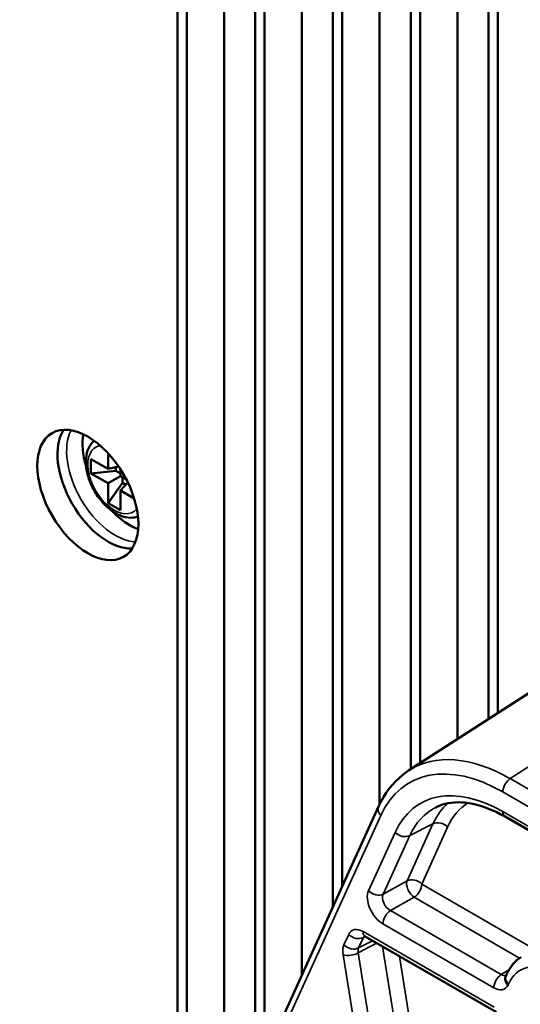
# Model space of a CAD drawing. Header units: millimetres. Extents: x 0 to 5104, y -184 to 1188.
# Tile 185 of 221: x 1345 to 1360, y 551 to 581. Entities that reach past the tile are written whole.
import ezdxf

# ---------------------------------------------------------------- set-up
doc = ezdxf.new("R2010")
doc.units = ezdxf.units.MM
doc.header["$LTSCALE"] = 2
doc.layers.add('Sichtbar (ISO)', color=7, linetype='Continuous', lineweight=50)
doc.layers.add('Sichtbar schmal (ISO)', color=7, linetype='Continuous', lineweight=35)

msp = doc.modelspace()

# ---------------------------------------------------------------- linework, layer by layer
at = {"layer": 'Sichtbar (ISO)'}
for p, q in [((1358.577, 604.439), (1358.577, 559.192)), ((1359.519, 603.436), (1359.519, 559.801)), ((1359.802, 559.984), (1359.802, 603.242)), ((1354.805, 554.114), (1354.805, 590.666)), ((1355.088, 554.735), (1355.088, 590.599)), ((1357.162, 558.278), (1357.162, 590.761)), ((1357.445, 558.461), (1357.445, 590.721)), ((1353.863, 590.458), (1353.863, 552.043)), ((1356.22, 590.037), (1356.22, 557.218)), ((1350.091, 589.74), (1350.091, 544.562)), ((1352.731, 549.557), (1352.731, 589.853)), ((1350.374, 589.521), (1350.374, 544.562)), ((1352.448, 548.936), (1352.448, 589.69)), ((1351.506, 589.218), (1351.506, 546.865)), ((1347.468, 567.681), (1347.986, 567.382)), ((1347.468, 567.246), (1347.468, 567.681)), ((1347.986, 567.382), (1347.986, 567.86)), ((1347.468, 567.246), (1348.222, 567.323)), ((1348.307, 567.456), (1347.986, 567.382)), ((1348.222, 567.436), (1348.222, 567.323)), ((1348.222, 567.323), (1348.364, 567.241)), ((1348.364, 567.371), (1348.364, 567.164)), ((1347.986, 566.946), (1347.468, 567.246)), ((1347.986, 566.946), (1348.364, 567.164)), ((1348.364, 567.164), (1348.543, 567.061)), ((1348.43, 566.962), (1348.43, 567.126)), ((1347.986, 566.348), (1348.43, 566.962)), ((1347.986, 566.348), (1347.986, 566.946)), ((1348.588, 566.969), (1348.364, 566.729)), ((1348.364, 566.729), (1348.364, 566.13)), ((1348.778, 566.489), (1348.364, 566.729)), ((1348.529, 566.905), (1348.43, 566.962)), ((1348.364, 566.13), (1347.986, 566.348)), ((1357.094, 558.234), (1362.099, 561.468)), ((1357.445, 558.414), (1357.445, 558.414)), ((1358.577, 558.551), (1358.577, 558.55)), ((1357.162, 558.275), (1357.162, 558.276)), ((1359.519, 558.31), (1359.519, 558.309)), ((1359.802, 558.187), (1359.802, 558.187)), ((1357.445, 558.016), (1357.445, 558.016)), ((1359.519, 557.809), (1359.519, 557.809)), ((1356.187, 557.148), (1346.51, 535.891)), ((1381.886, 544.214), (1360.02, 556.838)), ((1359.762, 550.904), (1355.785, 553.201))]:
    msp.add_line(p, q, dxfattribs=at)
msp.add_ellipse((1347.374, 566.593), major_axis=(1.083, -1.876), ratio=0.57735, dxfattribs=at)
for centre, major_axis, ratio, start_param, end_param in [((1347.986, 566.946), (1.083, -1.876), 0.57735, 3.428349, 5.996429), ((1348.646, 567.327), (1.012, -1.753), 0.57735, 3.74914, 4.315512), ((1348.646, 567.327), (1.012, -1.753), 0.57735, 5.109266, 5.675638), ((1360.19, 553.04), (2.349, -4.038), 0.576332, 3.109287, 3.110498)]:
    msp.add_ellipse(centre, major_axis=major_axis, ratio=ratio, start_param=start_param, end_param=end_param, dxfattribs=at)
for points, knots in [([(1345.523, 534.786), (1345.523, 538.051), (1345.17, 541.74), (1343.889, 548.76), (1343.054, 552.11), (1341.062, 559.434), (1339.844, 563.439), (1338.44, 570.27), (1338.055, 573.148), (1338.241, 576.926), (1338.384, 578.004), (1338.903, 580.29), (1339.34, 581.466), (1340.435, 583.635), (1341.116, 584.619), (1342.914, 586.754), (1344.093, 587.778), (1346.106, 589.25), (1346.931, 589.776), (1347.764, 590.257)], [0, 0, 0, 0, 1.805227, 1.805227, 3.345121, 3.345121, 5.223586, 5.223586, 6.483286, 6.483286, 7.004327, 7.004327, 7.677871, 7.677871, 8.424775, 8.424775, 9.532785, 9.532785, 10.27438, 10.27438, 10.27438, 10.27438]), ([(1348.264, 589.391), (1346.451, 588.344), (1344.67, 587.097), (1342.465, 584.707), (1341.878, 583.962), (1340.809, 582.239), (1340.323, 581.241), (1339.721, 579.402), (1339.533, 578.636), (1339.193, 576.572), (1339.125, 575.193), (1339.231, 572.391), (1339.405, 570.945), (1340.021, 567.301), (1340.556, 565.105), (1342.573, 557.456), (1344.273, 551.892), (1346.107, 542.389), (1346.523, 538.344), (1346.523, 534.786)], [0, 0, 0, 0, 1.649221, 1.649221, 2.287235, 2.287235, 2.939194, 2.939194, 3.346571, 3.346571, 3.983354, 3.983354, 4.634506, 4.634506, 5.647991, 5.647991, 8.195821, 8.195821, 10.150773, 10.150773, 10.150773, 10.150773]), ([(1347.568, 568.235), (1347.529, 568.202), (1347.495, 568.165), (1347.41, 568.049), (1347.372, 567.963), (1347.32, 567.762), (1347.31, 567.645), (1347.325, 567.395), (1347.35, 567.262), (1347.433, 566.997), (1347.49, 566.865), (1347.628, 566.617), (1347.709, 566.499), (1347.89, 566.288), (1347.989, 566.195), (1348.2, 566.041), (1348.311, 565.981), (1348.535, 565.908), (1348.647, 565.894), (1348.804, 565.913), (1348.849, 565.924), (1348.893, 565.94)], [2.455458, 2.455458, 2.455458, 2.455458, 2.607826, 2.607826, 2.884271, 2.884271, 3.209783, 3.209783, 3.55545, 3.55545, 3.898509, 3.898509, 4.239179, 4.239179, 4.581576, 4.581576, 4.927414, 4.927414, 5.258224, 5.258224, 5.398524, 5.398524, 5.398524, 5.398524]), ([(1356.187, 557.148), (1356.365, 557.539), (1356.619, 557.872), (1356.984, 558.157), (1357.039, 558.197), (1357.096, 558.234)], [0, 0, 0, 0, 0.276995, 0.276995, 0.3247961, 0.3247961, 0.3247961, 0.3247961]), ([(1360.02, 556.838), (1359.686, 557.031), (1359.352, 557.161), (1358.733, 557.292), (1358.443, 557.289), (1358.098, 557.199), (1358.005, 557.163), (1357.918, 557.118)], [0, 0, 0, 0, 0.2182716, 0.2182716, 0.4431917, 0.4431917, 0.5325604, 0.5325604, 0.5325604, 0.5325604]), ([(1355.785, 553.201), (1355.77, 553.209), (1355.758, 553.214), (1355.743, 553.219), (1355.74, 553.22), (1355.74, 553.22)], [0, 0, 0, 0, 0.01427749, 0.01427749, 0.02713159, 0.02713159, 0.02713159, 0.02713159]), ([(1360.051, 552.017), (1360.07, 552.063), (1360.091, 552.107), (1360.138, 552.194), (1360.164, 552.236), (1360.22, 552.316), (1360.25, 552.354), (1360.315, 552.426), (1360.35, 552.46), (1360.424, 552.522), (1360.463, 552.551), (1360.504, 552.577)], [3.5060622, 3.5060622, 3.5060622, 3.5060622, 3.5853089, 3.5853089, 3.6645556, 3.6645556, 3.7438023, 3.7438023, 3.8230489, 3.8230489, 3.9022956, 3.9022956, 3.9022956, 3.9022956]), ([(1360.043, 551.996), (1360.036, 551.981), (1360.031, 551.964), (1360.028, 551.946), (1360.024, 551.918), (1360.026, 551.887), (1360.034, 551.857), (1360.042, 551.827), (1360.056, 551.797), (1360.075, 551.769), (1360.082, 551.758), (1360.09, 551.748), (1360.098, 551.738), (1360.102, 551.733), (1360.107, 551.729), (1360.111, 551.724)], [0.3054057, 0.3054057, 0.3054057, 0.3054057, 0.4398691, 0.4398691, 0.4398691, 0.6598205, 0.6598205, 0.6598205, 0.879794, 0.879794, 0.879794, 0.9600243, 0.9600243, 0.9600243, 1, 1, 1, 1]), ([(1360.043, 551.996), (1360.043, 551.998), (1360.044, 551.999), (1360.045, 552.002), (1360.046, 552.003), (1360.047, 552.006), (1360.047, 552.007), (1360.048, 552.01), (1360.049, 552.011), (1360.05, 552.014), (1360.051, 552.015), (1360.051, 552.017)], [4.3282364, 4.3282364, 4.3282364, 4.3282364, 4.33217309, 4.33217309, 4.33610978, 4.33610978, 4.34004647, 4.34004647, 4.34398316, 4.34398316, 4.34791985, 4.34791985, 4.34791985, 4.34791985])]:
    msp.add_open_spline(points, degree=3, knots=knots, dxfattribs=at)
at = {"layer": 'Sichtbar schmal (ISO)'}
for p, q in [((1365.182, 561.223), (1360.179, 557.99)), ((1360.179, 557.99), (1381.918, 545.438)), ((1381.886, 544.923), (1359.951, 557.586)), ((1356.254, 556.874), (1346.518, 535.485)), ((1359.951, 556.99), (1381.886, 544.326)), ((1357.049, 554.894), (1357.836, 556.622)), ((1357.836, 556.622), (1357.134, 556.263)), ((1355.882, 554.59), (1356.689, 556.362)), ((1357.134, 556.263), (1356.327, 554.491)), ((1358.281, 556.523), (1357.494, 554.795)), ((1356.327, 554.491), (1357.049, 554.894)), ((1357.494, 554.795), (1360.803, 552.885)), ((1357.267, 554.392), (1356.545, 553.989)), ((1360.461, 552.548), (1357.267, 554.392)), ((1356.545, 553.989), (1359.906, 552.049)), ((1359.679, 551.645), (1356.317, 553.586)), ((1355.716, 553.353), (1359.693, 551.057)), ((1355.138, 552.954), (1355.281, 553.269)), ((1356.129, 553.002), (1355.569, 552.704)), ((1355.726, 553.171), (1355.583, 552.855)), ((1355.583, 552.855), (1355.999, 553.077)), ((1355.785, 553.201), (1355.726, 553.171)), ((1355.569, 552.704), (1357.419, 541.164)), ((1358.116, 541.631), (1356.31, 552.898)), ((1356.961, 541.112), (1355.111, 552.652)), ((1356.824, 552.601), (1358.548, 541.848))]:
    msp.add_line(p, q, dxfattribs=at)
for centre, major_axis, ratio, start_param, end_param in [((1348.202, 567.071), (1.04, -1.801), 0.57735, 3.493108, 5.93167), ((1348.175, 567.055), (-0.567, 0.981), 0.57735, 6.049543, 9.65842), ((1360.19, 553.091), (-3.015, 5.192), 0.576559, 5.496883, 6.310089), ((1359.955, 552.955), (-2.834, 4.912), 0.576881, 5.498531, 6.674085), ((1359.954, 552.904), (2.501, -4.335), 0.576881, 2.356938, 3.532492), ((1360.187, 557.723), (-0.167, -0.289), 0.57735, 3.961897, 5.497787), ((1360.874, 553.39), (2.319, -4.053), 0.577421, 3.267351, 3.53452), ((1361.11, 553.526), (2.167, -3.757), 0.576881, 3.164916, 3.532492), ((1356.49, 557.01), (-0.303, 0.138), 0.754884, 0, 1.076489), ((1360.19, 553.04), (2.349, -4.038), 0.576332, 3.110498, 3.530472), ((1360.187, 557.127), (-0.167, -0.289), 0.57735, 5.497787, 6.283185), ((1358.045, 556.387), (0.303, -0.138), 0.754884, 1.076489, 2.612379), ((1356.925, 556.498), (-0.303, 0.138), 0.754884, 1.076489, 2.612379), ((1357.258, 554.659), (-0.162, 0.291), 0.525918, 0.399871, 2.363272), ((1357.258, 554.659), (0.303, -0.138), 0.754884, 1.076489, 2.612379), ((1357.258, 554.659), (0.167, 0.289), 0.57735, 3.961897, 5.497787), ((1356.318, 554.13), (0.334, -0.577), 0.578404, 3.532711, 5.496112), ((1356.118, 554.726), (-0.303, 0.138), 0.754884, 1.076489, 2.612379), ((1356.554, 554.266), (-0.172, 0.286), 0.630643, 0.378779, 2.34218), ((1356.553, 553.722), (-0.167, -0.289), 0.57735, 3.961897, 5.497787), ((1355.717, 552.808), (0.333, -0.578), 0.576881, 2.356938, 3.532492), ((1355.952, 553.489), (-0.167, -0.289), 0.57735, 5.497787, 6.283185), ((1355.517, 553.405), (-0.303, 0.138), 0.754884, 1.076489, 2.612379), ((1355.952, 552.944), (0.181, -0.281), 0.56836, 3.235579, 3.505014), ((1355.573, 552.493), (-0.334, 0.577), 0.577276, 0.390501, 0.985784), ((1355.347, 552.788), (-0.329, -0.053), 0.450305, 0.703144, 2.239034), ((1355.373, 553.09), (-0.303, 0.138), 0.754884, 1.076489, 2.612379), ((1355.809, 552.63), (0.178, -0.283), 0.59549, 3.509492, 4.104775), ((1361.563, 550.29), (-1.089, 1.886), 0.57735, 4.283976, 6.704114), ((1359.914, 551.781), (-0.167, -0.289), 0.57735, 3.961897, 5.497787), ((1360.36, 551.891), (-0.309, 0.126), 0.745225, 0, 1.046816)]:
    msp.add_ellipse(centre, major_axis=major_axis, ratio=ratio, start_param=start_param, end_param=end_param, dxfattribs=at)
for points in [[(1359.906, 552.049), (1359.985, 552.1), (1360.065, 552.151), (1360.144, 552.203)], [(1360.111, 551.724), (1360.038, 551.571), (1359.86, 551.54), (1359.679, 551.645)], [(1360.124, 551.754), (1360.12, 551.744), (1360.116, 551.734), (1360.111, 551.724)]]:
    msp.add_open_spline(points, degree=3, dxfattribs=at)
msp.add_open_spline([(1359.906, 552.049), (1359.932, 552.033), (1359.958, 552.023), (1359.983, 552.018), (1360.007, 552.014), (1360.031, 552.015), (1360.052, 552.022), (1360.052, 552.022), (1360.053, 552.023), (1360.054, 552.023)], degree=3, knots=[0, 0, 0, 0, 0.2926835, 0.2926835, 0.2926835, 0.5852439, 0.5852439, 0.5852439, 0.5962442, 0.5962442, 0.5962442, 0.5962442], dxfattribs=at)

doc.saveas('drawing.dxf')
